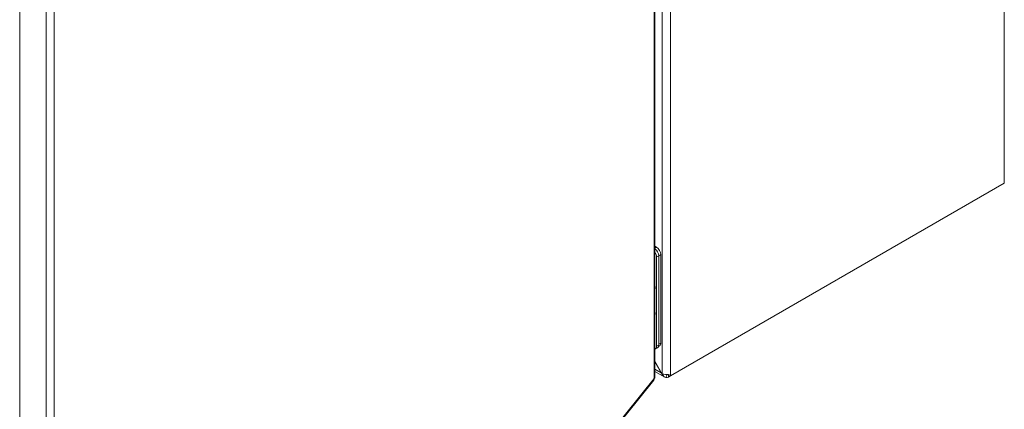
# Model space of a CAD drawing. Header units: inches. Extents: x 8 to 265, y 5 to 155.
# Tile 129 of 152: x 252.82 to 264.94, y 38.48 to 43.27. Entities that reach past the tile are written whole.
import ezdxf

# ---------------------------------------------------------------- set-up
doc = ezdxf.new("R2010")
doc.units = ezdxf.units.IN
doc.header["$LTSCALE"] = 16
doc.header["$MEASUREMENT"] = 0
doc.layers.add('Visible (ANSI)', color=7, linetype='Continuous', lineweight=5)
doc.layers.add('Visible Narrow (ANSI)', color=7, linetype='Continuous', lineweight=5)

msp = doc.modelspace()

# ---------------------------------------------------------------- linework, layer by layer
at = {"layer": 'Visible (ANSI)'}
for p, q in [((264.9364, 55.7046), (264.9364, 41.2607)), ((260.6349, 38.8705), (260.6349, 53.1577)), ((252.8158, 29.7587), (252.8158, 44.0709)), ((264.9364, 41.2607), (260.8278, 38.8886)), ((260.6553, 40.4723), (260.6349, 40.484)), ((260.6817, 40.3666), (260.6817, 39.2779)), ((260.6817, 40.3666), (260.6817, 39.2682)), ((260.7076, 39.2929), (260.7076, 40.3816)), ((260.6569, 40.3523), (260.6569, 39.2539)), ((260.6663, 39.2343), (260.6416, 39.22)), ((260.6923, 39.259), (260.6792, 39.2514)), ((260.6349, 39.07), (260.7265, 38.9112)), ((260.7117, 38.9274), (260.6349, 39.0604)), ((260.7572, 38.8738), (260.6349, 38.9444)), ((260.7117, 38.9274), (260.7158, 38.9298)), ((253.2258, 29.6766), (260.622, 38.8341)), ((260.7873, 38.9056), (260.7698, 38.8677)), ((260.8254, 38.8873), (260.7981, 38.9046)), ((260.8034, 38.8745), (260.8278, 38.8886))]:
    msp.add_line(p, q, dxfattribs=at)
for centre, major_axis, start_param, end_param in [((260.6293, 40.3968), (0.037, -0.0642), 0.7853982, 2.2491398), ((260.6293, 40.3968), (0.037, -0.0642), 0.7853982, 2.2491398), ((260.6045, 40.3825), (-0.037, 0.0642), 3.9269908, 4.8799282), ((260.6553, 40.4118), (-0.037, 0.0642), 3.9269908, 5.4977871), ((260.5589, 40.0184), (-0.0554, 0.0959), 3.6848561, 4.1691255), ((260.5836, 40.0327), (0.0402, -0.0696), 0.3408865, 0.4367275), ((260.5589, 39.701), (-0.0554, 0.0959), 3.6848561, 4.1691255), ((260.5836, 39.7153), (0.0402, -0.0696), 0.3408865, 0.4367275), ((260.6553, 39.3231), (0.037, -0.0642), 0, 0.7853982), ((260.6045, 39.2842), (0.037, -0.0642), 6.1156461, 7.0685835), ((260.6293, 39.2985), (0.037, -0.0642), 0, 0.7853982), ((260.8034, 38.9405), (-0.0404, -0.0701), 0.1580978, 0.7853982), ((260.7772, 38.9178), (-0.0716, 0), 2.3096117, 2.3561945)]:
    msp.add_ellipse(centre, major_axis=major_axis, ratio=0.5773503, start_param=start_param, end_param=end_param, dxfattribs=at)
for points in [[(260.7698, 38.8677), (260.7437, 38.8781), (260.7232, 38.9), (260.7117, 38.9274)], [(260.7265, 38.9112), (260.7271, 38.9104), (260.7277, 38.9097), (260.7284, 38.909)], [(260.6282, 38.8578), (260.6292, 38.8486), (260.6268, 38.8404), (260.6219, 38.8342)], [(260.6349, 38.8705), (260.6349, 38.8661), (260.6326, 38.8616), (260.6282, 38.8578)]]:
    msp.add_open_spline(points, degree=3, dxfattribs=at)
msp.add_open_spline([(260.7284, 38.909), (260.7367, 38.91), (260.751, 38.9084), (260.767, 38.9071), (260.7833, 38.9059), (260.7998, 38.9051), (260.8102, 38.9027), (260.8206, 38.9002), (260.8254, 38.8952), (260.8254, 38.8873)], degree=3, knots=[-2.3561945, -2.3561945, -2.3561945, -2.3561945, -1.5812853, -1.5812853, -1.5812853, -0.7923347, -0.7923347, -0.7923347, 0, 0, 0, 0], dxfattribs=at)
at = {"layer": 'Visible Narrow (ANSI)'}
for p, q in [((260.7265, 38.9112), (260.7265, 53.3002)), ((260.8278, 53.3119), (260.8278, 38.8886)), ((260.6282, 38.8578), (260.6282, 53.1354)), ((253.1429, 29.6706), (253.1429, 43.9828)), ((253.2381, 43.9855), (253.2381, 29.7079)), ((260.6553, 40.4723), (260.6349, 40.4605)), ((260.6817, 40.3666), (260.6569, 40.3523)), ((260.6817, 40.3666), (260.7076, 40.3816)), ((260.7076, 39.2929), (260.6817, 39.2779)), ((260.6569, 39.2539), (260.6817, 39.2682)), ((260.6349, 38.9718), (260.7117, 38.9274)), ((253.2381, 29.7079), (260.6282, 38.8578)), ((260.8034, 38.9012), (260.8034, 38.8745))]:
    msp.add_line(p, q, dxfattribs=at)

doc.saveas('drawing.dxf')
